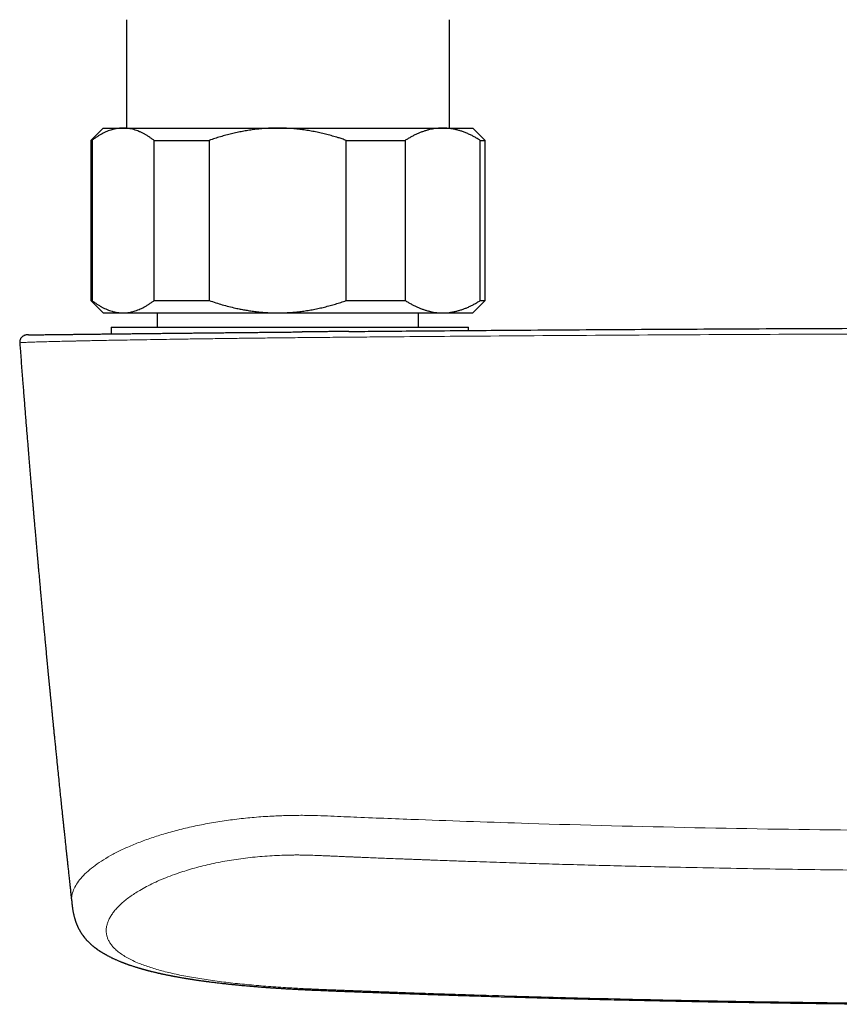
# Model space of a CAD drawing. Header units: millimetres. Extents: x 8 to 1267, y 12 to 683.
# Tile 9 of 50: x 550 to 617, y 314 to 394. Entities that reach past the tile are written whole.
import ezdxf

# ---------------------------------------------------------------- set-up
doc = ezdxf.new("R2010")
doc.units = ezdxf.units.MM

msp = doc.modelspace()

# ---------------------------------------------------------------- linework, layer by layer
at = {"color": 7, "linetype": 'Continuous', "lineweight": 30}
for p, q in [((558.9, 393.767), (558.9, 384.971)), ((585.1, 384.971), (585.1, 393.767)), ((557, 384.971), (556, 383.971)), ((557, 384.971), (558.616, 384.971)), ((558.616, 384.971), (571.174, 384.971)), ((571.174, 384.971), (584.558, 384.971)), ((584.558, 384.971), (587, 384.971)), ((588, 383.971), (587, 384.971)), ((556, 383.971), (556, 370.971)), ((556, 383.971), (556.102, 383.971)), ((556.102, 383.971), (556.102, 370.971)), ((561.13, 383.971), (565.614, 383.971)), ((561.13, 370.971), (561.13, 383.971)), ((565.614, 383.971), (565.614, 370.971)), ((576.733, 370.971), (576.733, 383.971)), ((576.733, 383.971), (581.512, 383.971)), ((581.512, 383.971), (581.512, 370.971)), ((587.603, 370.971), (587.603, 383.971)), ((587.603, 383.971), (588, 383.971)), ((588, 370.971), (588, 383.971)), ((556, 370.971), (557, 369.971)), ((556, 370.971), (556.102, 370.971)), ((561.13, 370.971), (565.614, 370.971)), ((576.733, 370.971), (581.512, 370.971)), ((587, 369.971), (588, 370.971)), ((587.603, 370.971), (588, 370.971)), ((557, 369.971), (558.616, 369.971)), ((558.616, 369.971), (571.174, 369.971)), ((561.4, 369.971), (561.4, 368.814)), ((571.174, 369.971), (584.558, 369.971)), ((582.6, 368.814), (582.6, 369.971)), ((584.558, 369.971), (587, 369.971)), ((557.643, 368.814), (557.643, 368.264)), ((557.643, 368.814), (585.545, 368.814)), ((585.545, 368.814), (586.643, 368.814)), ((586.643, 368.54), (586.643, 368.814)), ((550.787, 368.181), (550.782, 368.181)), ((550.935, 368.185), (550.923, 368.185))]:
    msp.add_line(p, q, dxfattribs=at)
for points, knots in [([(558.616, 384.971), (558.587, 384.97), (558.49, 384.97), (558.326, 384.959), (558.123, 384.933), (557.92, 384.894), (557.718, 384.842), (557.516, 384.776), (557.315, 384.698), (557.117, 384.609), (556.917, 384.508), (556.714, 384.392), (556.508, 384.263), (556.304, 384.123), (556.17, 384.022), (556.102, 383.971)], [0, 0, 0, 0, 0.034083, 0.113223, 0.192397, 0.271573, 0.350714, 0.430546, 0.510378, 0.588808, 0.667237, 0.750413, 0.833614, 0.916819, 1, 1, 1, 1]), ([(561.13, 383.971), (561.064, 384.021), (560.931, 384.121), (560.73, 384.259), (560.527, 384.387), (560.323, 384.504), (560.117, 384.609), (559.91, 384.702), (559.703, 384.781), (559.492, 384.848), (559.277, 384.902), (559.057, 384.941), (558.837, 384.966), (558.69, 384.969), (558.616, 384.971)], [0, 0, 0, 0, 0.082025, 0.164072, 0.246116, 0.328135, 0.410674, 0.493213, 0.574834, 0.656455, 0.742321, 0.82823, 0.914137, 1, 1, 1, 1]), ([(571.174, 384.971), (571.109, 384.97), (570.896, 384.97), (570.534, 384.959), (570.089, 384.933), (569.644, 384.895), (569.199, 384.843), (568.753, 384.778), (568.308, 384.701), (567.865, 384.611), (567.417, 384.508), (566.967, 384.392), (566.512, 384.263), (566.061, 384.123), (565.763, 384.022), (565.614, 383.971)], [0, 0, 0, 0, 0.0340833, 0.1126914, 0.1913334, 0.2699769, 0.3485872, 0.4282327, 0.5079082, 0.5875871, 0.6672373, 0.7504129, 0.8336137, 0.9168187, 1, 1, 1, 1]), ([(576.733, 383.971), (576.622, 384.009), (576.4, 384.085), (576.027, 384.204), (575.614, 384.327), (575.16, 384.451), (574.702, 384.562), (574.24, 384.662), (573.776, 384.748), (573.308, 384.822), (572.837, 384.881), (572.364, 384.926), (571.928, 384.953), (571.532, 384.968), (571.293, 384.97), (571.174, 384.971)], [0, 0, 0, 0, 0.062024, 0.124048, 0.206951, 0.289865, 0.372765, 0.456054, 0.539357, 0.622643, 0.706384, 0.790144, 0.873883, 0.936942, 1, 1, 1, 1]), ([(584.558, 384.971), (584.525, 384.97), (584.41, 384.97), (584.213, 384.96), (583.967, 384.934), (583.721, 384.895), (583.475, 384.843), (583.229, 384.777), (582.983, 384.699), (582.736, 384.607), (582.489, 384.503), (582.242, 384.387), (581.998, 384.259), (581.754, 384.121), (581.593, 384.021), (581.512, 383.971)], [0, 0, 0, 0, 0.031425, 0.110704, 0.190002, 0.269283, 0.349178, 0.429091, 0.508988, 0.590583, 0.672193, 0.75379, 0.835855, 0.917933, 1, 1, 1, 1]), ([(587.603, 383.971), (587.522, 384.021), (587.362, 384.121), (587.118, 384.259), (586.859, 384.394), (586.584, 384.523), (586.306, 384.636), (586.042, 384.729), (585.825, 384.794), (585.641, 384.841), (585.452, 384.883), (585.24, 384.921), (585.003, 384.95), (584.78, 384.967), (584.632, 384.97), (584.558, 384.971)], [0, 0, 0, 0, 0.081922, 0.163886, 0.245768, 0.341953, 0.438136, 0.520061, 0.601984, 0.650633, 0.699282, 0.78495, 0.856629, 0.928321, 1, 1, 1, 1]), ([(556.102, 370.971), (556.169, 370.92), (556.301, 370.82), (556.503, 370.682), (556.705, 370.554), (556.909, 370.438), (557.115, 370.332), (557.322, 370.24), (557.529, 370.16), (557.74, 370.093), (557.956, 370.039), (558.176, 370), (558.396, 369.975), (558.543, 369.972), (558.616, 369.971)], [0, 0, 0, 0, 0.0820249, 0.1640723, 0.2461158, 0.3281353, 0.4106745, 0.4932129, 0.5748345, 0.6564555, 0.7423209, 0.8282301, 0.9141372, 1, 1, 1, 1]), ([(558.616, 369.971), (558.645, 369.971), (558.742, 369.972), (558.907, 369.982), (559.11, 370.008), (559.312, 370.047), (559.514, 370.1), (559.717, 370.165), (559.917, 370.243), (560.116, 370.332), (560.316, 370.434), (560.519, 370.549), (560.724, 370.678), (560.928, 370.818), (561.063, 370.92), (561.13, 370.971)], [0, 0, 0, 0, 0.034083, 0.113223, 0.192397, 0.271573, 0.350714, 0.430546, 0.510378, 0.588808, 0.667237, 0.750413, 0.833614, 0.916819, 1, 1, 1, 1]), ([(565.614, 370.971), (565.789, 370.911), (566.139, 370.792), (566.67, 370.632), (567.205, 370.485), (567.69, 370.369), (568.12, 370.278), (568.495, 370.207), (568.889, 370.142), (569.301, 370.085), (569.731, 370.038), (570.162, 370.003), (570.547, 369.982), (570.884, 369.972), (571.077, 369.971), (571.174, 369.971)], [0, 0, 0, 0, 0.0976011, 0.1952008, 0.2931183, 0.3910342, 0.4583413, 0.5256566, 0.5929626, 0.6691771, 0.7454212, 0.8216635, 0.8978756, 0.9489378, 1, 1, 1, 1]), ([(571.174, 369.971), (571.238, 369.971), (571.454, 369.972), (571.82, 369.982), (572.273, 370.009), (572.724, 370.049), (573.176, 370.102), (573.626, 370.168), (574.077, 370.248), (574.524, 370.339), (574.971, 370.443), (575.415, 370.559), (575.858, 370.685), (576.297, 370.822), (576.588, 370.921), (576.733, 370.971)], [0, 0, 0, 0, 0.034083, 0.113913, 0.193778, 0.273645, 0.353477, 0.433987, 0.514527, 0.595071, 0.675586, 0.756676, 0.837789, 0.918905, 1, 1, 1, 1]), ([(581.512, 370.971), (581.59, 370.922), (581.746, 370.825), (581.982, 370.69), (582.22, 370.566), (582.46, 370.451), (582.702, 370.348), (582.944, 370.256), (583.187, 370.176), (583.435, 370.108), (583.687, 370.052), (583.944, 370.01), (584.202, 369.982), (584.406, 369.972), (584.525, 369.971), (584.558, 369.971)], [0, 0, 0, 0, 0.079536, 0.159093, 0.238646, 0.318178, 0.39818, 0.47818, 0.55735, 0.63652, 0.719515, 0.80255, 0.885583, 0.968575, 1, 1, 1, 1]), ([(584.558, 369.971), (584.642, 369.972), (584.812, 369.975), (585.066, 369.997), (585.32, 370.033), (585.574, 370.083), (585.827, 370.147), (586.079, 370.224), (586.328, 370.314), (586.579, 370.417), (586.834, 370.535), (587.092, 370.668), (587.349, 370.812), (587.518, 370.918), (587.603, 370.971)], [0, 0, 0, 0, 0.081816, 0.16367, 0.245526, 0.327345, 0.409934, 0.492524, 0.573549, 0.654574, 0.740914, 0.827281, 0.913654, 1, 1, 1, 1]), ([(576.943, 368.459), (576.864, 368.459), (576.668, 368.457), (576.35, 368.454), (575.985, 368.451), (575.606, 368.447), (575.212, 368.444), (574.804, 368.44), (574.382, 368.436), (573.945, 368.432), (573.531, 368.428), (573.262, 368.426), (573.144, 368.425)], [0, 0, 0, 0, 0.062547, 0.154865, 0.250946, 0.350793, 0.454406, 0.561789, 0.672944, 0.787872, 0.906574, 1, 1, 1, 1]), ([(576.943, 368.459), (577.636, 368.466), (579.309, 368.48), (582.195, 368.505), (585.487, 368.531), (590.795, 368.572), (597.885, 368.62), (606.87, 368.671), (615.85, 368.712), (624.825, 368.743), (630.807, 368.755), (633.797, 368.761)], [0, 0, 0, 0, 0.0365278, 0.0882982, 0.1522831, 0.2102662, 0.3683892, 0.5264237, 0.6843701, 0.8422287, 1, 1, 1, 1]), ([(550.78, 368.181), (550.758, 368.178), (550.717, 368.173), (550.657, 368.158), (550.604, 368.138), (550.543, 368.11), (550.477, 368.068), (550.415, 368.015), (550.367, 367.961), (550.327, 367.907), (550.292, 367.845), (550.264, 367.776), (550.244, 367.702), (550.233, 367.622), (550.235, 367.566), (550.236, 367.537)], [0, 0, 0, 0, 0.0737285, 0.1413238, 0.2022695, 0.2563139, 0.3545981, 0.4519773, 0.5159392, 0.5837914, 0.6677936, 0.7409586, 0.8216998, 0.9086205, 1, 1, 1, 1]), ([(550.933, 368.185), (550.932, 368.185), (550.912, 368.184), (550.881, 368.184), (550.84, 368.183), (550.81, 368.182), (550.787, 368.182), (550.78, 368.181), (550.776, 368.181)], [0, 0, 0, 0, 0.010673, 0.208872, 0.406982, 0.604925, 0.802624, 1, 1, 1, 1]), ([(550.94, 368.185), (550.932, 368.185), (550.902, 368.184), (550.869, 368.184), (550.84, 368.184), (550.835, 368.183), (550.833, 368.183)], [0, 0, 0, 0, 0.1129317, 0.4178156, 0.7230599, 1, 1, 1, 1]), ([(550.938, 368.185), (550.948, 368.185), (550.977, 368.185), (551.044, 368.186), (551.139, 368.187), (551.252, 368.189), (551.382, 368.19), (551.53, 368.192), (551.696, 368.194), (551.881, 368.196), (552.083, 368.199), (552.303, 368.201), (552.539, 368.204), (552.789, 368.207), (553.054, 368.21), (553.335, 368.214), (553.633, 368.217), (553.949, 368.221), (554.282, 368.225), (554.631, 368.229), (554.995, 368.233), (555.372, 368.238), (555.761, 368.242), (556.162, 368.247), (556.576, 368.252), (557.006, 368.257), (557.451, 368.262), (557.912, 368.267), (558.386, 368.272), (558.872, 368.278), (559.366, 368.283), (559.866, 368.289), (560.374, 368.294), (560.891, 368.3), (561.421, 368.306), (561.962, 368.312), (562.515, 368.318), (563.075, 368.324), (563.643, 368.33), (564.178, 368.335), (564.676, 368.341), (565.136, 368.345), (565.599, 368.35), (566.066, 368.355), (566.555, 368.36), (567.069, 368.365), (567.61, 368.371), (568.158, 368.376), (568.714, 368.382), (569.271, 368.387), (569.828, 368.393), (570.358, 368.398), (570.867, 368.403), (571.335, 368.407), (571.67, 368.411), (571.871, 368.413), (571.956, 368.413), (572.037, 368.414), (572.181, 368.416), (572.397, 368.418), (572.693, 368.42), (572.944, 368.423), (573.097, 368.424), (573.144, 368.425)], [0, 0, 0, 0, 0.009534, 0.028878, 0.04785, 0.066768, 0.085645, 0.104499, 0.123692, 0.142894, 0.162121, 0.18139, 0.200667, 0.219564, 0.238461, 0.257375, 0.276321, 0.295645, 0.314945, 0.334237, 0.353537, 0.372917, 0.391973, 0.411, 0.430015, 0.449034, 0.468388, 0.487751, 0.507141, 0.526574, 0.545968, 0.564937, 0.583905, 0.60289, 0.621907, 0.641206, 0.660478, 0.679738, 0.699003, 0.718291, 0.733426, 0.748536, 0.763628, 0.778712, 0.793796, 0.810785, 0.827909, 0.845182, 0.862615, 0.880209, 0.897345, 0.914597, 0.929576, 0.944656, 0.958014, 0.960648, 0.963286, 0.965927, 0.968103, 0.97671, 0.985878, 0.995606, 1, 1, 1, 1]), ([(550.236, 367.537), (550.248, 367.376), (550.278, 366.981), (550.326, 366.355), (550.379, 365.666), (550.431, 364.993), (550.481, 364.346), (550.53, 363.727), (550.577, 363.134), (550.623, 362.554), (550.668, 361.989), (550.712, 361.436), (550.755, 360.898), (550.798, 360.373), (550.84, 359.861), (550.88, 359.364), (550.92, 358.882), (550.958, 358.417), (550.995, 357.968), (551.032, 357.532), (551.068, 357.099), (551.104, 356.669), (551.14, 356.242), (551.174, 355.831), (551.208, 355.436), (551.24, 355.056), (551.271, 354.697), (551.3, 354.36), (551.327, 354.044), (551.353, 353.741), (551.378, 353.452), (551.402, 353.177), (551.425, 352.915), (551.446, 352.667), (551.467, 352.433), (551.486, 352.212), (551.504, 352.006), (551.521, 351.814), (551.537, 351.632), (551.552, 351.459), (551.569, 351.268), (551.587, 351.062), (551.606, 350.844), (551.624, 350.639), (551.641, 350.447), (551.655, 350.292), (551.666, 350.171), (551.674, 350.078), (551.683, 349.981), (551.692, 349.874), (551.703, 349.753), (551.715, 349.618), (551.729, 349.461), (551.745, 349.282), (551.763, 349.083), (551.781, 348.879), (551.8, 348.672), (551.819, 348.464), (551.847, 348.155), (551.884, 347.745), (551.951, 347.009), (552.039, 346.044), (552.127, 345.095), (552.193, 344.383), (552.238, 343.906), (552.284, 343.417), (552.332, 342.909), (552.382, 342.382), (552.434, 341.834), (552.488, 341.27), (552.541, 340.712), (552.594, 340.163), (552.638, 339.711), (552.674, 339.341), (552.701, 339.062), (552.727, 338.798), (552.751, 338.552), (552.773, 338.324), (552.794, 338.111), (552.813, 337.914), (552.831, 337.733), (552.847, 337.567), (552.861, 337.43), (552.872, 337.32), (552.88, 337.233), (552.888, 337.153), (552.895, 337.081), (552.902, 337.016), (552.908, 336.954), (552.914, 336.89), (552.922, 336.814), (552.931, 336.721), (552.942, 336.611), (552.954, 336.488), (552.968, 336.35), (552.983, 336.2), (552.999, 336.037), (553.017, 335.861), (553.035, 335.673), (553.056, 335.469), (553.078, 335.25), (553.101, 335.019), (553.125, 334.782), (553.149, 334.545), (553.172, 334.31), (553.196, 334.076), (553.236, 333.685), (553.291, 333.14), (553.362, 332.448), (553.431, 331.775), (553.497, 331.131), (553.561, 330.516), (553.622, 329.928), (553.674, 329.433), (553.717, 329.026), (553.751, 328.706), (553.783, 328.398), (553.814, 328.103), (553.844, 327.825), (553.871, 327.562), (553.897, 327.317), (553.922, 327.091), (553.944, 326.883), (553.964, 326.692), (553.981, 326.531), (553.996, 326.395), (554.008, 326.284), (554.019, 326.184), (554.028, 326.095), (554.036, 326.023), (554.043, 325.96), (554.049, 325.898), (554.057, 325.822), (554.067, 325.73), (554.079, 325.624), (554.092, 325.503), (554.106, 325.368), (554.122, 325.218), (554.14, 325.053), (554.16, 324.873), (554.181, 324.679), (554.203, 324.469), (554.228, 324.246), (554.254, 324.007), (554.281, 323.754), (554.311, 323.481), (554.343, 323.189), (554.377, 322.876), (554.413, 322.547), (554.44, 322.306), (554.454, 322.175), (554.456, 322.158)], [0, 0, 0, 0, 0.010632, 0.026134, 0.041301, 0.056131, 0.070625, 0.083982, 0.09704, 0.109798, 0.122257, 0.134416, 0.146276, 0.157835, 0.169095, 0.180055, 0.190716, 0.200893, 0.210781, 0.22038, 0.229689, 0.239416, 0.248806, 0.257858, 0.266571, 0.274947, 0.282984, 0.290252, 0.29722, 0.303887, 0.310253, 0.316318, 0.322082, 0.327546, 0.332708, 0.33757, 0.34213, 0.346316, 0.350279, 0.354103, 0.357788, 0.36289, 0.3677, 0.372218, 0.376444, 0.380378, 0.382457, 0.384445, 0.386514, 0.388879, 0.391541, 0.394498, 0.397751, 0.401922, 0.406373, 0.410875, 0.415424, 0.420019, 0.42466, 0.435783, 0.447159, 0.473293, 0.499558, 0.509912, 0.52034, 0.531103, 0.542233, 0.553918, 0.565984, 0.578431, 0.591258, 0.602861, 0.614758, 0.621108, 0.627339, 0.633209, 0.638579, 0.643607, 0.648292, 0.652634, 0.656633, 0.660289, 0.663602, 0.665681, 0.667598, 0.669353, 0.670945, 0.672376, 0.673649, 0.675012, 0.676611, 0.678722, 0.68114, 0.683863, 0.686892, 0.690228, 0.693802, 0.697672, 0.701837, 0.706298, 0.711155, 0.716318, 0.721587, 0.726814, 0.731999, 0.737142, 0.742242, 0.757909, 0.773163, 0.788005, 0.802433, 0.815762, 0.828718, 0.841301, 0.848541, 0.85565, 0.862486, 0.86894, 0.87513, 0.880923, 0.886317, 0.891312, 0.895909, 0.900108, 0.903908, 0.906608, 0.909063, 0.911273, 0.913238, 0.91497, 0.916012, 0.917378, 0.91907, 0.921085, 0.923426, 0.926091, 0.929081, 0.932395, 0.936035, 0.939999, 0.944288, 0.948902, 0.95384, 0.959104, 0.964693, 0.970606, 0.977151, 0.984051, 0.991309, 0.998924, 1, 1, 1, 1]), ([(554.456, 322.161), (554.459, 322.136), (554.464, 322.091), (554.47, 322.03), (554.476, 321.982), (554.481, 321.935), (554.487, 321.884), (554.495, 321.824), (554.503, 321.76), (554.512, 321.695), (554.524, 321.613), (554.538, 321.519), (554.556, 321.416), (554.574, 321.318), (554.593, 321.223), (554.613, 321.129), (554.635, 321.034), (554.66, 320.936), (554.684, 320.846), (554.71, 320.759), (554.732, 320.686), (554.751, 320.628), (554.764, 320.589), (554.775, 320.558), (554.787, 320.523), (554.801, 320.484), (554.816, 320.444), (554.829, 320.409), (554.841, 320.381), (554.85, 320.357), (554.859, 320.335), (554.868, 320.313), (554.878, 320.29), (554.889, 320.262), (554.903, 320.231), (554.917, 320.199), (554.93, 320.17), (554.942, 320.145), (554.953, 320.12), (554.966, 320.094), (554.981, 320.063), (555.004, 320.017), (555.034, 319.958), (555.07, 319.892), (555.103, 319.833), (555.135, 319.778), (555.168, 319.722), (555.204, 319.664), (555.239, 319.61), (555.27, 319.564), (555.296, 319.525), (555.323, 319.488), (555.347, 319.454), (555.371, 319.421), (555.393, 319.392), (555.414, 319.363), (555.434, 319.338), (555.453, 319.313), (555.475, 319.286), (555.501, 319.254), (555.53, 319.218), (555.562, 319.181), (555.591, 319.146), (555.624, 319.109), (555.667, 319.061), (555.715, 319.009), (555.764, 318.958), (555.811, 318.911), (555.86, 318.862), (555.916, 318.809), (555.962, 318.767), (556, 318.732), (556.025, 318.71), (556.051, 318.687), (556.08, 318.661), (556.11, 318.636), (556.137, 318.612), (556.162, 318.592), (556.187, 318.571), (556.214, 318.549), (556.243, 318.526), (556.273, 318.502), (556.301, 318.48), (556.335, 318.453), (556.377, 318.421), (556.428, 318.384), (556.479, 318.346), (556.531, 318.309), (556.585, 318.271), (556.639, 318.234), (556.688, 318.201), (556.729, 318.174), (556.768, 318.148), (556.806, 318.124), (556.847, 318.098), (556.89, 318.071), (556.936, 318.043), (556.989, 318.011), (557.045, 317.977), (557.103, 317.944), (557.158, 317.912), (557.211, 317.882), (557.271, 317.849), (557.338, 317.813), (557.414, 317.772), (557.494, 317.731), (557.576, 317.69), (557.655, 317.65), (557.729, 317.614), (557.807, 317.577), (557.893, 317.537), (557.989, 317.494), (558.089, 317.449), (558.192, 317.405), (558.295, 317.361), (558.384, 317.324), (558.459, 317.294), (558.522, 317.269), (558.588, 317.243), (558.655, 317.217), (558.721, 317.192), (558.779, 317.171), (558.832, 317.151), (558.885, 317.131), (558.941, 317.111), (559.005, 317.088), (559.075, 317.064), (559.154, 317.036), (559.253, 317.003), (559.365, 316.965), (559.485, 316.926), (559.592, 316.892), (559.685, 316.863), (559.764, 316.839), (559.839, 316.817), (559.906, 316.796), (559.966, 316.779), (560.019, 316.763), (560.064, 316.75), (560.106, 316.738), (560.149, 316.726), (560.198, 316.712), (560.254, 316.697), (560.308, 316.682), (560.358, 316.668), (560.403, 316.656), (560.451, 316.643), (560.503, 316.629), (560.556, 316.615), (560.606, 316.602), (560.648, 316.591), (560.682, 316.582), (560.708, 316.575), (560.73, 316.569), (560.754, 316.563), (560.784, 316.556), (560.821, 316.546), (560.864, 316.535), (560.941, 316.516), (561.046, 316.49), (561.165, 316.462), (561.263, 316.439), (561.341, 316.42), (561.408, 316.405), (561.458, 316.394), (561.492, 316.386), (561.514, 316.381), (561.536, 316.376), (561.562, 316.37), (561.601, 316.361), (561.655, 316.349), (561.72, 316.335), (561.788, 316.32), (561.858, 316.305), (561.928, 316.29), (562, 316.275), (562.076, 316.259), (562.156, 316.243), (562.239, 316.226), (562.322, 316.209), (562.403, 316.193), (562.481, 316.178), (562.548, 316.165), (562.602, 316.154), (562.646, 316.146), (562.69, 316.137), (562.737, 316.128), (562.792, 316.118), (562.876, 316.102), (562.987, 316.082), (563.125, 316.057), (563.269, 316.032), (563.393, 316.01), (563.494, 315.993), (563.568, 315.98), (563.635, 315.969), (563.694, 315.959), (563.744, 315.951), (563.791, 315.943), (563.842, 315.935), (563.907, 315.925), (563.986, 315.912), (564.076, 315.898), (564.17, 315.883), (564.267, 315.868), (564.368, 315.853), (564.477, 315.837), (564.593, 315.819), (564.716, 315.801), (564.847, 315.783), (564.964, 315.766), (565.06, 315.753), (565.13, 315.743), (565.188, 315.735), (565.234, 315.729), (565.27, 315.724), (565.301, 315.72), (565.338, 315.715), (565.386, 315.709), (565.448, 315.701), (565.522, 315.691), (565.699, 315.668), (565.911, 315.641), (566.154, 315.612), (566.332, 315.591), (566.513, 315.569), (566.692, 315.549), (566.847, 315.532), (566.974, 315.518), (567.076, 315.507), (567.172, 315.496), (567.264, 315.487), (567.348, 315.478), (567.415, 315.471), (567.466, 315.466), (567.504, 315.462), (567.546, 315.458), (567.596, 315.452), (567.661, 315.446), (567.744, 315.438), (567.841, 315.428), (567.948, 315.417), (568.056, 315.407), (568.252, 315.388), (568.535, 315.362), (568.837, 315.335), (569.068, 315.315), (569.229, 315.302), (569.388, 315.289), (569.545, 315.276), (569.701, 315.264), (569.852, 315.252), (569.995, 315.241), (570.131, 315.231), (570.259, 315.221), (570.377, 315.213), (570.479, 315.205), (570.565, 315.199), (570.634, 315.194), (570.687, 315.191), (570.724, 315.188), (570.76, 315.186), (570.811, 315.182), (570.881, 315.177), (570.962, 315.172), (571.042, 315.167), (571.151, 315.159), (571.285, 315.151), (571.446, 315.14), (571.602, 315.131), (571.759, 315.121), (571.917, 315.111), (572.148, 315.098), (572.454, 315.081), (572.811, 315.062), (573.149, 315.045), (573.465, 315.029), (573.783, 315.015), (574.065, 315.002), (574.316, 314.992), (574.539, 314.982), (574.775, 314.973), (575.024, 314.963), (575.285, 314.953), (575.559, 314.942), (575.847, 314.931), (576.149, 314.919), (576.465, 314.907), (576.794, 314.894), (577.134, 314.881), (577.486, 314.868), (577.852, 314.854), (578.243, 314.839), (578.658, 314.824), (579.1, 314.808), (579.557, 314.791), (580.03, 314.774), (580.52, 314.756), (581.015, 314.738), (581.515, 314.721), (582.02, 314.703), (582.539, 314.685), (583.073, 314.667), (583.62, 314.648), (584.182, 314.629), (584.758, 314.61), (585.348, 314.591), (585.952, 314.571), (586.566, 314.552), (587.191, 314.532), (587.826, 314.513), (588.474, 314.493), (589.145, 314.472), (589.838, 314.452), (590.553, 314.431), (591.283, 314.41), (592.028, 314.389), (592.788, 314.368), (593.562, 314.347), (594.378, 314.325), (595.237, 314.303), (596.14, 314.28), (597.06, 314.257), (597.999, 314.234), (598.955, 314.211), (599.928, 314.189), (600.92, 314.167), (601.929, 314.145), (602.956, 314.124), (603.995, 314.103), (605.044, 314.082), (606.105, 314.062), (607.183, 314.043), (608.284, 314.023), (609.41, 314.005), (610.56, 313.986), (611.728, 313.969), (612.914, 313.952), (614.11, 313.935), (615.316, 313.92), (616.532, 313.906), (617.766, 313.892), (619.025, 313.879), (620.31, 313.867), (621.502, 313.856), (622.262, 313.851), (622.585, 313.848)], [0, 0, 0, 0, 0.000955, 0.001744, 0.002367, 0.002825, 0.003552, 0.004361, 0.005254, 0.00615, 0.007066, 0.008723, 0.010298, 0.011779, 0.013345, 0.014948, 0.016496, 0.018314, 0.020201, 0.021455, 0.023261, 0.024413, 0.024956, 0.025574, 0.026303, 0.027144, 0.028035, 0.028792, 0.029372, 0.029867, 0.030339, 0.030789, 0.031324, 0.031914, 0.032637, 0.033424, 0.034098, 0.034651, 0.035146, 0.035858, 0.036535, 0.037378, 0.039176, 0.04091, 0.042321, 0.043758, 0.045192, 0.046833, 0.048499, 0.049678, 0.050744, 0.051789, 0.052939, 0.053753, 0.05466, 0.055569, 0.056322, 0.056958, 0.057861, 0.058842, 0.059974, 0.061246, 0.062383, 0.063283, 0.064873, 0.067112, 0.068497, 0.070061, 0.072008, 0.073584, 0.075723, 0.076595, 0.077343, 0.078196, 0.079158, 0.080167, 0.081049, 0.081797, 0.082517, 0.083367, 0.084337, 0.085278, 0.086143, 0.086932, 0.088383, 0.089964, 0.091487, 0.092926, 0.094494, 0.096238, 0.097534, 0.0987, 0.099739, 0.100778, 0.101888, 0.103067, 0.104317, 0.105639, 0.107324, 0.108852, 0.110229, 0.111597, 0.112998, 0.114833, 0.116734, 0.118745, 0.120829, 0.122748, 0.124504, 0.126222, 0.128327, 0.130606, 0.132937, 0.135289, 0.137618, 0.139888, 0.141272, 0.142571, 0.14399, 0.145583, 0.146932, 0.148187, 0.149311, 0.150305, 0.151529, 0.152833, 0.154257, 0.155885, 0.157721, 0.160255, 0.162661, 0.164928, 0.166565, 0.168118, 0.169575, 0.17088, 0.172027, 0.173016, 0.173868, 0.17459, 0.175403, 0.176309, 0.177338, 0.178558, 0.179327, 0.180157, 0.181048, 0.181999, 0.183008, 0.183945, 0.18474, 0.185319, 0.18579, 0.186152, 0.186539, 0.187071, 0.187748, 0.188564, 0.189399, 0.191882, 0.194149, 0.195677, 0.197069, 0.198238, 0.199171, 0.199637, 0.20001, 0.200315, 0.200747, 0.201346, 0.202352, 0.203507, 0.204674, 0.205853, 0.207044, 0.208247, 0.209459, 0.210862, 0.212246, 0.213613, 0.214962, 0.216276, 0.217442, 0.218239, 0.218932, 0.219589, 0.220359, 0.221248, 0.222254, 0.224392, 0.226603, 0.228877, 0.231212, 0.232459, 0.233634, 0.234676, 0.235585, 0.236362, 0.237007, 0.237765, 0.23872, 0.240021, 0.241415, 0.242842, 0.244302, 0.245828, 0.247459, 0.249199, 0.251047, 0.253003, 0.255043, 0.256239, 0.257264, 0.258118, 0.258799, 0.25931, 0.259668, 0.260194, 0.260905, 0.261801, 0.262882, 0.264148, 0.269523, 0.272025, 0.274565, 0.277143, 0.279721, 0.282145, 0.283639, 0.285058, 0.286404, 0.287674, 0.288862, 0.289893, 0.290467, 0.290969, 0.291483, 0.292182, 0.293071, 0.29415, 0.295613, 0.297087, 0.298551, 0.300005, 0.305111, 0.31008, 0.312255, 0.314405, 0.316528, 0.318625, 0.320698, 0.322734, 0.324629, 0.326357, 0.32813, 0.329687, 0.331027, 0.332152, 0.333062, 0.333756, 0.334234, 0.334524, 0.335161, 0.336215, 0.337293, 0.33834, 0.339356, 0.341549, 0.343598, 0.345628, 0.347666, 0.349712, 0.351767, 0.356647, 0.361581, 0.365621, 0.369689, 0.373774, 0.377868, 0.380575, 0.383446, 0.386475, 0.389664, 0.393014, 0.396532, 0.400224, 0.404098, 0.408157, 0.4124, 0.416746, 0.421269, 0.425967, 0.430841, 0.436302, 0.441968, 0.447839, 0.453916, 0.460196, 0.466681, 0.472982, 0.479464, 0.486127, 0.492972, 0.499999, 0.507208, 0.514599, 0.522172, 0.529926, 0.537862, 0.545833, 0.55398, 0.562301, 0.570799, 0.579793, 0.588975, 0.598346, 0.607906, 0.617653, 0.62759, 0.637714, 0.649069, 0.660652, 0.672463, 0.684502, 0.696768, 0.709262, 0.721984, 0.734934, 0.748111, 0.761516, 0.774903, 0.78851, 0.802337, 0.816383, 0.83091, 0.845665, 0.860648, 0.875858, 0.891296, 0.90668, 0.922283, 0.938106, 0.954149, 0.970746, 0.987571, 1, 1, 1, 1])]:
    msp.add_open_spline(points, degree=3, knots=knots, dxfattribs=at)
at = {"color": 252, "linetype": 'Continuous', "lineweight": 0}
for points, knots in [([(550.243, 367.538), (550.241, 367.539), (550.234, 367.542), (550.288, 367.549), (550.396, 367.558), (550.549, 367.567), (550.741, 367.576), (550.967, 367.585), (551.284, 367.597), (551.713, 367.611), (552.273, 367.627), (552.863, 367.642), (553.482, 367.658), (554.114, 367.672), (554.596, 367.683), (554.866, 367.689), (554.939, 367.69), (554.998, 367.692), (555.063, 367.693), (555.136, 367.695), (555.294, 367.698), (555.565, 367.704), (555.983, 367.712), (556.502, 367.723), (557.127, 367.735), (557.867, 367.749), (558.73, 367.764), (559.727, 367.782), (560.783, 367.799), (561.882, 367.817), (563.008, 367.834), (564.236, 367.853), (565.566, 367.872), (566.965, 367.891), (568.431, 367.909), (569.96, 367.928), (571.564, 367.947), (573.224, 367.963), (574.996, 367.98), (576.896, 367.996), (578.395, 368.01), (579.346, 368.018), (579.72, 368.021), (580.027, 368.024), (580.335, 368.026), (580.642, 368.029), (583.342, 368.052), (593.499, 368.132), (611.115, 368.241), (626.236, 368.28), (633.796, 368.299)], [0, 0, 0, 0, 0.004769, 0.01739, 0.028545, 0.039324, 0.049706, 0.059674, 0.069259, 0.085167, 0.099946, 0.113574, 0.126028, 0.13856, 0.149636, 0.151462, 0.152334, 0.153315, 0.154405, 0.155603, 0.156911, 0.162188, 0.168743, 0.17659, 0.185723, 0.196095, 0.207705, 0.220556, 0.234664, 0.246883, 0.259953, 0.273846, 0.288519, 0.303925, 0.319157, 0.335234, 0.352075, 0.369294, 0.38708, 0.407408, 0.428622, 0.433904, 0.437103, 0.440303, 0.443502, 0.446702, 0.449901, 0.527813, 0.763906, 1, 1, 1, 1]), ([(554.464, 322.161), (554.458, 322.185), (554.423, 322.353), (554.462, 322.679), (554.586, 323.135), (554.829, 323.601), (555.178, 324.072), (555.636, 324.544), (556.193, 325.011), (556.844, 325.471), (557.589, 325.92), (558.431, 326.355), (559.364, 326.773), (560.375, 327.169), (561.458, 327.54), (562.615, 327.88), (563.844, 328.188), (565.133, 328.461), (566.47, 328.694), (567.848, 328.884), (569.266, 329.03), (570.638, 329.126), (571.949, 329.177), (573.175, 329.193), (574.357, 329.174), (575.474, 329.124), (576.542, 329.077), (578.909, 328.977), (583.895, 328.782), (593.032, 328.468), (605.011, 328.164), (618.523, 327.95), (627.533, 327.925), (632.038, 327.912)], [0, 0, 0, 0, 0.002813, 0.019293, 0.035877, 0.052513, 0.069173, 0.085843, 0.102465, 0.118976, 0.135432, 0.15197, 0.168609, 0.185197, 0.201649, 0.218106, 0.23471, 0.251366, 0.267899, 0.284338, 0.300858, 0.317456, 0.331322, 0.345177, 0.358589, 0.370763, 0.38251, 0.394258, 0.449834, 0.549047, 0.699368, 0.849689, 1, 1, 1, 1]), ([(625.689, 324.684), (623.255, 324.699), (618.392, 324.73), (611.107, 324.827), (604.66, 324.946), (599.049, 325.076), (595.503, 325.172), (593.195, 325.239), (592.123, 325.271), (591.052, 325.304), (589.981, 325.338), (588.911, 325.373), (587.841, 325.408), (586.634, 325.449), (585.274, 325.497), (584.154, 325.538), (583.412, 325.565), (583.061, 325.578), (582.707, 325.592), (582.351, 325.605), (581.968, 325.62), (581.554, 325.635), (581.008, 325.657), (580.372, 325.681), (579.669, 325.709), (579.015, 325.735), (578.43, 325.759), (577.912, 325.78), (577.559, 325.795), (577.332, 325.804), (577.222, 325.809), (577.114, 325.813), (577.009, 325.818), (576.907, 325.822), (576.795, 325.827), (576.66, 325.832), (576.485, 325.84), (576.268, 325.849), (576.008, 325.861), (575.711, 325.873), (575.402, 325.887), (575.072, 325.901), (574.749, 325.915), (574.44, 325.928), (574.158, 325.939), (573.868, 325.95), (573.552, 325.958), (573.22, 325.965), (572.891, 325.968), (572.564, 325.968), (572.239, 325.965), (571.754, 325.956), (571.111, 325.934), (570.313, 325.888), (569.523, 325.824), (568.745, 325.742), (567.981, 325.644), (567.235, 325.528), (566.505, 325.397), (565.792, 325.249), (565.097, 325.085), (564.424, 324.908), (563.773, 324.717), (563.104, 324.501), (562.424, 324.257), (561.744, 323.985), (561.106, 323.7), (560.512, 323.405), (559.997, 323.117), (559.55, 322.84), (559.164, 322.574), (558.811, 322.303), (558.492, 322.03), (558.208, 321.754), (557.959, 321.477), (557.745, 321.199), (557.569, 320.923), (557.431, 320.649), (557.33, 320.376), (557.268, 320.108), (557.246, 319.844), (557.263, 319.585), (557.319, 319.331), (557.414, 319.083), (557.547, 318.841), (557.717, 318.606), (557.938, 318.363), (558.219, 318.114), (558.567, 317.861), (558.967, 317.619), (559.415, 317.39), (559.884, 317.184), (560.363, 317), (560.846, 316.835), (561.359, 316.679), (561.902, 316.53), (562.473, 316.39), (563.071, 316.257), (563.695, 316.131), (564.343, 316.013), (565.014, 315.903), (565.707, 315.799), (566.419, 315.702), (567.15, 315.612), (567.897, 315.528), (568.658, 315.451), (569.43, 315.38), (570.213, 315.315), (571.007, 315.256), (571.758, 315.206), (572.452, 315.164), (572.971, 315.136), (573.372, 315.116), (573.587, 315.106), (573.734, 315.099), (573.805, 315.096), (573.878, 315.093), (573.951, 315.09), (574.025, 315.086), (574.101, 315.083), (574.211, 315.078), (574.368, 315.071), (574.586, 315.062), (574.843, 315.052), (575.162, 315.039), (575.549, 315.023), (576.008, 315.005), (576.38, 314.991), (576.626, 314.981), (576.71, 314.978), (576.758, 314.976), (576.798, 314.974), (576.876, 314.971), (577.005, 314.967), (577.184, 314.96), (577.395, 314.952), (577.635, 314.943), (577.845, 314.935), (578.006, 314.929), (578.104, 314.925), (578.192, 314.922), (578.278, 314.918), (578.452, 314.912), (578.701, 314.902), (579, 314.891), (579.259, 314.882), (579.49, 314.873), (579.673, 314.866), (579.809, 314.861), (579.898, 314.858), (579.988, 314.854), (580.077, 314.851), (580.153, 314.848), (580.217, 314.846), (580.279, 314.844), (580.359, 314.841), (580.461, 314.837), (580.586, 314.832), (580.733, 314.827), (580.903, 314.821), (581.091, 314.814), (581.534, 314.798), (582.218, 314.774), (583.134, 314.742), (584.031, 314.712), (584.909, 314.682), (585.766, 314.654), (588.964, 314.551), (594.509, 314.389), (602.408, 314.199), (610.305, 314.055), (617.03, 313.961), (621.121, 313.932), (622.581, 313.921)], [0, 0, 0, 0, 0.047297, 0.094486, 0.141569, 0.172586, 0.203557, 0.210503, 0.217447, 0.224389, 0.231328, 0.238265, 0.2452, 0.252133, 0.26174, 0.271641, 0.273904, 0.276181, 0.278474, 0.280781, 0.283103, 0.285916, 0.288843, 0.293718, 0.298277, 0.302521, 0.306449, 0.309644, 0.312595, 0.313327, 0.314043, 0.314742, 0.315424, 0.316089, 0.316738, 0.317592, 0.318723, 0.320131, 0.321816, 0.323778, 0.325908, 0.327839, 0.330191, 0.332195, 0.333849, 0.335672, 0.33784, 0.339995, 0.342137, 0.344268, 0.346389, 0.348499, 0.353783, 0.35908, 0.364401, 0.369713, 0.375014, 0.380316, 0.385595, 0.390911, 0.396276, 0.401608, 0.406958, 0.41234, 0.418783, 0.425226, 0.431688, 0.438128, 0.444544, 0.449894, 0.455278, 0.460706, 0.466133, 0.471571, 0.47703, 0.482508, 0.487974, 0.493436, 0.498938, 0.504405, 0.509848, 0.515293, 0.520741, 0.526206, 0.53164, 0.537069, 0.542505, 0.549014, 0.555504, 0.562004, 0.568484, 0.574941, 0.580315, 0.585689, 0.591076, 0.59644, 0.601796, 0.607154, 0.612514, 0.617855, 0.62319, 0.628548, 0.63388, 0.639198, 0.644532, 0.649835, 0.655121, 0.660401, 0.665689, 0.670996, 0.675257, 0.679327, 0.681129, 0.68307, 0.683525, 0.683987, 0.684456, 0.684932, 0.685415, 0.685905, 0.686403, 0.687553, 0.688963, 0.690633, 0.692562, 0.695173, 0.698146, 0.701481, 0.702422, 0.702933, 0.703104, 0.70336, 0.703701, 0.704619, 0.705866, 0.707182, 0.708734, 0.710522, 0.711272, 0.711856, 0.712428, 0.712986, 0.713532, 0.715809, 0.717828, 0.719351, 0.720838, 0.722321, 0.722903, 0.723484, 0.724065, 0.724645, 0.725224, 0.725531, 0.725902, 0.72642, 0.727083, 0.727892, 0.728848, 0.72995, 0.731198, 0.73249, 0.738559, 0.744499, 0.750312, 0.755997, 0.761554, 0.766983, 0.818167, 0.869336, 0.920493, 0.971642, 1, 1, 1, 1])]:
    msp.add_open_spline(points, degree=3, knots=knots, dxfattribs=at)

doc.saveas('drawing.dxf')
